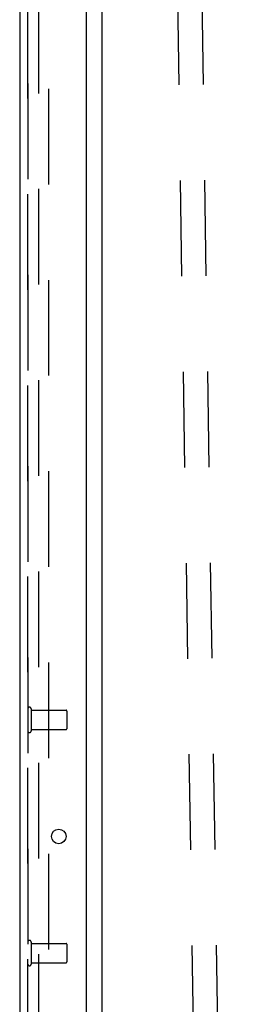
# Model space of a CAD drawing. Header units: inches. Extents: x 0 to 224, y 0 to 145.
# Tile 87 of 91: x 171.27 to 174.02, y 70.65 to 83.31. Entities that reach past the tile are written whole.
import ezdxf

# ---------------------------------------------------------------- set-up
doc = ezdxf.new("R2010")
doc.units = ezdxf.units.IN
doc.header["$LTSCALE"] = 12.302632
doc.header["$MEASUREMENT"] = 0
doc.linetypes.add('HIDDEN', pattern=[0.2, 0.1, -0.1])
doc.layers.get('0').update_dxf_attribs({"linetype": 'CONTINUOUS'})
for name, color, linetype in [('DEFAULT_2', 8, 'HIDDEN'), ('DOOR_2_ASSEMBLY', 7, 'CONTINUOUS'), ('DOOR_3_ASSEMBLY', 7, 'CONTINUOUS'), ('MAIN_DOOR_ASSEMBLY', 7, 'CONTINUOUS')]:
    doc.layers.add(name, color=color, linetype=linetype)

msp = doc.modelspace()

# ---------------------------------------------------------------- linework, layer by layer
at = {"color": 7, "linetype": 'Continuous'}
msp.add_line((172.327, 16.149), (172.327, 89.586), dxfattribs=at)
at = {"layer": 'DEFAULT_2', "color": 8, "linetype": 'HIDDEN'}
for p, q in [((173.178, 91.083), (173.709, 56.087)), ((173.49, 91.088), (174.021, 56.092)), ((171.514, 15.93), (171.514, 89.805)), ((171.639, 89.805), (171.639, 15.93))]:
    msp.add_line(p, q, dxfattribs=at)
at = {"layer": 'DOOR_2_ASSEMBLY', "color": 8, "linetype": 'HIDDEN'}
msp.add_line((171.373, 89.871), (171.373, 15.864), dxfattribs=at)
at = {"layer": 'DOOR_3_ASSEMBLY', "color": 8, "linetype": 'HIDDEN'}
msp.add_line((171.373, 15.864), (171.373, 89.871), dxfattribs=at)
at = {"layer": 'MAIN_DOOR_ASSEMBLY', "color": 3, "linetype": 'Continuous'}
for p, q in [((172.123, 15.741), (172.123, 89.993)), ((171.269, 89.871), (171.269, 15.864))]:
    msp.add_line(p, q, dxfattribs=at)
at = {"layer": 'MAIN_DOOR_ASSEMBLY', "color": 8, "linetype": 'HIDDEN'}
for p, q in [((171.373, 89.871), (171.373, 15.864)), ((171.416, 74.446), (171.416, 74.162)), ((171.416, 74.428), (171.863, 74.428)), ((171.873, 74.418), (171.873, 74.19)), ((171.416, 74.18), (171.863, 74.18)), ((171.416, 71.446), (171.416, 71.162)), ((171.416, 71.428), (171.863, 71.428)), ((171.873, 71.418), (171.873, 71.19)), ((171.416, 71.18), (171.863, 71.18))]:
    msp.add_line(p, q, dxfattribs=at)
at = {"layer": 'MAIN_DOOR_ASSEMBLY', "color": 3, "linetype": 'Continuous'}
msp.add_circle((171.769, 72.804), 0.0938, dxfattribs=at)
at = {"layer": 'MAIN_DOOR_ASSEMBLY', "color": 8, "linetype": 'HIDDEN'}
for centre, radius, start, end in [((171.394, 74.446), 0.0215, 0, 180), ((171.863, 74.418), 0.01, 0, 90), ((171.394, 74.162), 0.0215, 180, 360), ((171.863, 74.19), 0.01, 270, 360), ((171.394, 71.446), 0.0215, 0, 180), ((171.863, 71.418), 0.01, 0, 90), ((171.863, 71.19), 0.01, 270, 360), ((171.394, 71.162), 0.0215, 180, 360)]:
    msp.add_arc(centre, radius, start, end, dxfattribs=at)

doc.saveas('drawing.dxf')
